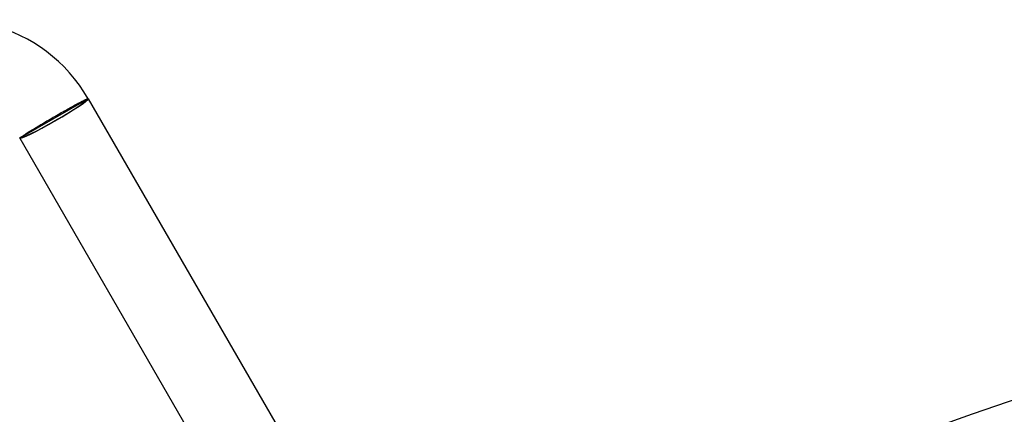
# Model space of a CAD drawing. Header units: millimetres. Extents: x -280 to 280, y -247 to 247.
# Tile 37 of 85: x -127 to -78, y 227 to 247. Entities that reach past the tile are written whole.
import ezdxf

# ---------------------------------------------------------------- set-up
doc = ezdxf.new("R2010")
doc.units = ezdxf.units.MM
doc.layers.add('HIDDEN', color=7, linetype='Continuous')
doc.layers.add('THICK', color=7, linetype='Continuous')

msp = doc.modelspace()

# ---------------------------------------------------------------- linework, layer by layer
at = {"layer": 'HIDDEN'}
for p, q in [((-123.962, 242.509), (-127.253, 240.609)), ((-123.876, 242.559), (-123.962, 242.509)), ((-127.253, 240.609), (-127.34, 240.559))]:
    msp.add_line(p, q, dxfattribs=at)
for major_axis, start_param, end_param in [((1.645, 0.95), 3.141593, 6.283185), ((1.732, 1), -1.570796, 0), ((1.732, 1), 3.141593, 4.712389)]:
    msp.add_ellipse((-125.608, 241.559), major_axis=major_axis, ratio=0.066519, start_param=start_param, end_param=end_param, dxfattribs=at)
at = {"layer": 'THICK'}
for p, q in [((-124.772, 242.111), (-124.701, 242.15)), ((-124.701, 242.15), (-124.632, 242.188)), ((-124.632, 242.188), (-124.565, 242.224)), ((-124.565, 242.224), (-124.5, 242.259)), ((-124.5, 242.259), (-124.438, 242.293)), ((-124.438, 242.293), (-124.378, 242.325)), ((-124.378, 242.325), (-124.322, 242.355)), ((-124.322, 242.355), (-124.268, 242.383)), ((-124.268, 242.383), (-124.217, 242.409)), ((-124.217, 242.409), (-124.17, 242.433)), ((-124.17, 242.433), (-124.126, 242.455)), ((-124.126, 242.455), (-124.085, 242.476)), ((-124.085, 242.476), (-124.047, 242.494)), ((-124.047, 242.494), (-124.013, 242.51)), ((-124.013, 242.51), (-123.983, 242.524)), ((-123.983, 242.524), (-123.956, 242.536)), ((-123.956, 242.536), (-123.933, 242.545)), ((-123.933, 242.545), (-123.914, 242.552)), ((-123.914, 242.552), (-123.898, 242.557)), ((-123.898, 242.557), (-123.887, 242.56)), ((-123.887, 242.56), (-123.879, 242.561)), ((-123.879, 242.561), (-123.876, 242.559)), ((-123.876, 242.559), (-108.876, 216.578)), ((-125.641, 241.617), (-125.559, 241.664)), ((-125.559, 241.664), (-125.477, 241.712)), ((-125.477, 241.712), (-125.395, 241.759)), ((-125.395, 241.759), (-125.313, 241.805)), ((-125.313, 241.805), (-125.233, 241.852)), ((-125.233, 241.852), (-125.153, 241.897)), ((-125.153, 241.897), (-125.074, 241.942)), ((-125.074, 241.942), (-124.996, 241.986)), ((-124.996, 241.986), (-124.919, 242.029)), ((-124.919, 242.029), (-124.845, 242.07)), ((-124.845, 242.07), (-124.772, 242.111)), ((-126.478, 241.12), (-126.408, 241.163)), ((-126.408, 241.163), (-126.337, 241.206)), ((-126.337, 241.206), (-126.263, 241.25)), ((-126.263, 241.25), (-126.189, 241.294)), ((-126.189, 241.294), (-126.113, 241.339)), ((-126.113, 241.339), (-126.036, 241.385)), ((-126.036, 241.385), (-125.958, 241.431)), ((-125.958, 241.431), (-125.88, 241.477)), ((-125.88, 241.477), (-125.801, 241.523)), ((-125.801, 241.523), (-125.721, 241.57)), ((-125.721, 241.57), (-125.641, 241.617)), ((-127.234, 240.645), (-127.204, 240.665)), ((-127.204, 240.665), (-127.172, 240.687)), ((-127.172, 240.687), (-127.136, 240.711)), ((-127.136, 240.711), (-127.096, 240.737)), ((-127.096, 240.737), (-127.054, 240.764)), ((-127.054, 240.764), (-127.008, 240.793)), ((-127.008, 240.793), (-126.96, 240.824)), ((-126.96, 240.824), (-126.908, 240.856)), ((-126.908, 240.856), (-126.854, 240.89)), ((-126.854, 240.89), (-126.797, 240.925)), ((-126.797, 240.925), (-126.738, 240.962)), ((-126.738, 240.962), (-126.677, 241)), ((-126.677, 241), (-126.613, 241.039)), ((-126.613, 241.039), (-126.547, 241.079)), ((-126.547, 241.079), (-126.478, 241.12)), ((-127.34, 240.559), (-127.339, 240.562)), ((-127.34, 240.559), (-112.34, 214.578)), ((-127.339, 240.562), (-127.335, 240.568)), ((-127.335, 240.568), (-127.327, 240.576)), ((-127.327, 240.576), (-127.316, 240.586)), ((-127.316, 240.586), (-127.301, 240.597)), ((-127.301, 240.597), (-127.282, 240.611)), ((-127.282, 240.611), (-127.26, 240.627)), ((-127.26, 240.627), (-127.234, 240.645))]:
    msp.add_line(p, q, dxfattribs=at)
for centre, radius, start, end in [((-130.804, 238.559), 8, 30, 209.9999), ((0, 0), 240, 60.47667, 119.52335), ((0, 0), 236, 60.48555, 119.51441), ((0, 0), 234.5, 60.15902, 119.841), ((0, 0), 230.5, 60.49712, 119.50284), ((0, 0), 230, 60.065, 119.93502)]:
    msp.add_arc(centre, radius, start, end, dxfattribs=at)

doc.saveas('drawing.dxf')
